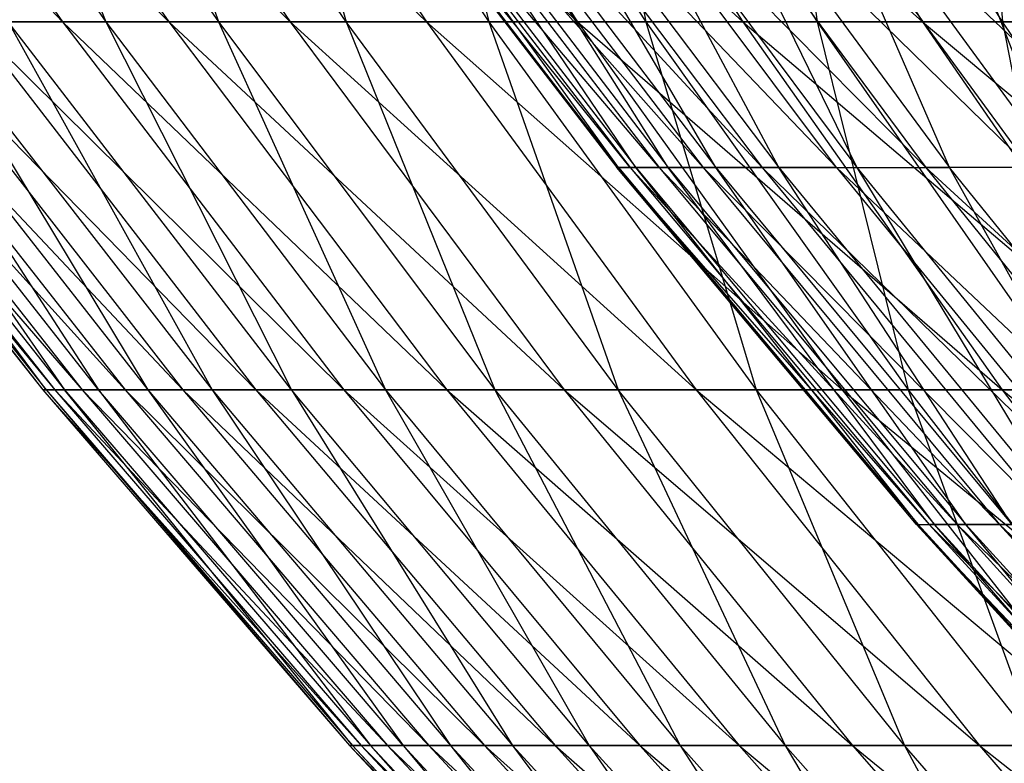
# Model space of a CAD drawing. Extents: x -125 to 125, y -143 to 0.
# Tile 4 of 256: x -46.35 to -41.08, y -123.12 to -119.14. Entities that reach past the tile are written whole.
import ezdxf

# ---------------------------------------------------------------- set-up
doc = ezdxf.new("R2010")
doc.units = 0
doc.header["$LTSCALE"] = 25.4
doc.layers.get('0').update_dxf_attribs({"linetype": 'CONTINUOUS'})

# ---------------------------------------------------------------- blocks, each defined once
blk = doc.blocks.new('NL2500027000_STL_3')
at = {"color": 0}
for p, q in [((-48.0516, -117.1155, 10.8971), (-46.124, -119.1489, 12.5259)), ((-48.0516, -117.1155, 10.8971), (-46.124, -119.1489, 12.5259)), ((-47.5495, -117.1155, 12.9131), (-45.555, -119.1489, 14.4592)), ((-47.5495, -117.1155, 12.9131), (-45.555, -119.1489, 14.4592)), ((-47.5495, -117.1155, 12.9131), (-46.124, -119.1489, 12.5259)), ((-47.5495, -117.1155, 12.9131), (-46.124, -119.1489, 12.5259)), ((-47.3115, -117.1155, -13.7596), (-45.8932, -119.1489, -13.3471)), ((-47.3115, -117.1155, -13.7596), (-45.8932, -119.1489, -13.3471)), ((-46.9629, -117.1155, 14.9061), (-44.9049, -119.1489, 16.3668)), ((-46.9629, -117.1155, 14.9061), (-44.9049, -119.1489, 16.3668)), ((-46.9629, -117.1155, 14.9061), (-45.555, -119.1489, 14.4592)), ((-46.9629, -117.1155, 14.9061), (-45.555, -119.1489, 14.4592)), ((-46.6894, -117.1155, -15.7418), (-45.8932, -119.1489, -13.3471)), ((-46.6894, -117.1155, -15.7418), (-45.8932, -119.1489, -13.3471)), ((-46.6894, -117.1155, -15.7418), (-45.2897, -119.1489, -15.2699)), ((-46.6894, -117.1155, -15.7418), (-45.2897, -119.1489, -15.2699)), ((-46.2928, -117.1155, 16.8727), (-44.1751, -119.1489, 18.2453)), ((-46.2928, -117.1155, 16.8727), (-44.1751, -119.1489, 18.2453)), ((-46.2928, -117.1155, 16.8727), (-44.9049, -119.1489, 16.3668)), ((-46.2928, -117.1155, 16.8727), (-44.9049, -119.1489, 16.3668)), ((-44.6057, -119.1489, -17.1656), (-45.9843, -117.1155, -17.6961)), ((-45.9843, -117.1155, -17.6961), (-45.2897, -119.1489, -15.2699)), ((-45.9843, -117.1155, -17.6961), (-45.2897, -119.1489, -15.2699)), ((-44.6057, -119.1489, -17.1656), (-45.9843, -117.1155, -17.6961)), ((-45.5403, -117.1155, 18.8092), (-43.3666, -119.1489, 20.0914)), ((-45.5403, -117.1155, 18.8092), (-43.3666, -119.1489, 20.0914)), ((-45.5403, -117.1155, 18.8092), (-44.1751, -119.1489, 18.2453)), ((-45.5403, -117.1155, 18.8092), (-44.1751, -119.1489, 18.2453)), ((-45.1974, -117.1155, -19.6189), (-44.6057, -119.1489, -17.1656)), ((-45.1974, -117.1155, -19.6189), (-44.6057, -119.1489, -17.1656)), ((-45.1974, -117.1155, -19.6189), (-43.8424, -119.1489, -19.0307)), ((-45.1974, -117.1155, -19.6189), (-43.8424, -119.1489, -19.0307)), ((-44.7069, -117.1155, 20.7123), (-42.4811, -119.1489, 21.9017)), ((-44.7069, -117.1155, 20.7123), (-42.4811, -119.1489, 21.9017)), ((-44.7069, -117.1155, 20.7123), (-43.3666, -119.1489, 20.0914)), ((-44.7069, -117.1155, 20.7123), (-43.3666, -119.1489, 20.0914)), ((-44.3302, -117.1155, -21.5068), (-43.8424, -119.1489, -19.0307)), ((-44.3302, -117.1155, -21.5068), (-43.8424, -119.1489, -19.0307)), ((-44.3302, -117.1155, -21.5068), (-43.0012, -119.1489, -20.8621)), ((-44.3302, -117.1155, -21.5068), (-43.0012, -119.1489, -20.8621)), ((-43.794, -117.1155, 22.5786), (-41.52, -119.1489, 23.6731)), ((-43.794, -117.1155, 22.5786), (-41.52, -119.1489, 23.6731)), ((-43.794, -117.1155, 22.5786), (-42.4811, -119.1489, 21.9017)), ((-43.794, -117.1155, 22.5786), (-42.4811, -119.1489, 21.9017)), ((-43.3841, -117.1155, -23.3565), (-43.0012, -119.1489, -20.8621)), ((-43.3841, -117.1155, -23.3565), (-43.0012, -119.1489, -20.8621)), ((-43.3841, -117.1155, -23.3565), (-42.0835, -119.1489, -22.6563)), ((-43.3841, -117.1155, -23.3565), (-42.0835, -119.1489, -22.6563)), ((-42.8032, -117.1155, 24.4047), (-41.52, -119.1489, 23.6731)), ((-42.8032, -117.1155, 24.4047), (-41.52, -119.1489, 23.6731)), ((-41.091, -119.1489, -24.4103), (-42.3609, -117.1155, -25.1647)), ((-42.3609, -117.1155, -25.1647), (-42.0835, -119.1489, -22.6563)), ((-42.3609, -117.1155, -25.1647), (-42.0835, -119.1489, -22.6563)), ((-41.091, -119.1489, -24.4103), (-42.3609, -117.1155, -25.1647)), ((-41.2624, -117.1155, -26.9281), (-41.091, -119.1489, -24.4103)), ((-41.2624, -117.1155, -26.9281), (-41.091, -119.1489, -24.4103)), ((-43.0849, -119.9285, 2.5963), (-44.6793, -117.9523, 0.7397)), ((-44.6793, -117.9523, 0.7397), (-43.1572, -119.9285, 0.7145)), ((-44.6793, -117.9523, 0.7397), (-43.1572, -119.9285, 0.7145)), ((-43.0849, -119.9285, 2.5963), (-44.6793, -117.9523, 0.7397)), ((-43.1473, -119.9285, -1.1687), (-44.6691, -117.9523, -1.2099)), ((-44.6691, -117.9523, -1.2099), (-43.1572, -119.9285, 0.7145)), ((-43.1473, -119.9285, -1.1687), (-44.6691, -117.9523, -1.2099)), ((-44.6691, -117.9523, -1.2099), (-43.1572, -119.9285, 0.7145)), ((-42.9307, -119.9285, 4.4732), (-44.6045, -117.9523, 2.6879)), ((-44.6045, -117.9523, 2.6879), (-43.0849, -119.9285, 2.5963)), ((-44.6045, -117.9523, 2.6879), (-43.0849, -119.9285, 2.5963)), ((-42.9307, -119.9285, 4.4732), (-44.6045, -117.9523, 2.6879)), ((-43.1473, -119.9285, -1.1687), (-44.5738, -117.9523, -3.1572)), ((-44.5738, -117.9523, -3.1572), (-43.0552, -119.9285, -3.0496)), ((-44.5738, -117.9523, -3.1572), (-43.0552, -119.9285, -3.0496)), ((-43.1473, -119.9285, -1.1687), (-44.5738, -117.9523, -3.1572)), ((-42.6947, -119.9285, 6.3415), (-44.4449, -117.9523, 4.6309)), ((-44.4449, -117.9523, 4.6309), (-42.9307, -119.9285, 4.4732)), ((-44.4449, -117.9523, 4.6309), (-42.9307, -119.9285, 4.4732)), ((-42.6947, -119.9285, 6.3415), (-44.4449, -117.9523, 4.6309)), ((-43.0552, -119.9285, -3.0496), (-44.3937, -117.9523, -5.0985)), ((-44.3937, -117.9523, -5.0985), (-42.8812, -119.9285, -4.9248)), ((-44.3937, -117.9523, -5.0985), (-42.8812, -119.9285, -4.9248)), ((-43.0552, -119.9285, -3.0496), (-44.3937, -117.9523, -5.0985)), ((-42.3775, -119.9285, 8.1978), (-44.2006, -117.9523, 6.5652)), ((-44.2006, -117.9523, 6.5652), (-42.6947, -119.9285, 6.3415)), ((-44.2006, -117.9523, 6.5652), (-42.6947, -119.9285, 6.3415)), ((-42.3775, -119.9285, 8.1978), (-44.2006, -117.9523, 6.5652)), ((-42.8812, -119.9285, -4.9248), (-44.129, -117.9523, -7.03)), ((-44.129, -117.9523, -7.03), (-42.6256, -119.9285, -6.7905)), ((-44.129, -117.9523, -7.03), (-42.6256, -119.9285, -6.7905)), ((-42.8812, -119.9285, -4.9248), (-44.129, -117.9523, -7.03)), ((-43.8721, -117.9523, 8.4869), (-42.3775, -119.9285, 8.1978)), ((-43.8721, -117.9523, 8.4869), (-42.3775, -119.9285, 8.1978)), ((-43.8721, -117.9523, 8.4869), (-41.9795, -119.9285, 10.0385)), ((-43.8721, -117.9523, 8.4869), (-41.9795, -119.9285, 10.0385)), ((-42.6256, -119.9285, -6.7905), (-43.7804, -117.9523, -8.9482)), ((-43.7804, -117.9523, -8.9482), (-42.2888, -119.9285, -8.6434)), ((-43.7804, -117.9523, -8.9482), (-42.2888, -119.9285, -8.6434)), ((-42.6256, -119.9285, -6.7905), (-43.7804, -117.9523, -8.9482)), ((-41.5017, -119.9285, 11.86), (-43.4602, -117.9523, 10.3925)), ((-41.9795, -119.9285, 10.0385), (-43.4602, -117.9523, 10.3925)), ((-41.5017, -119.9285, 11.86), (-43.4602, -117.9523, 10.3925)), ((-41.9795, -119.9285, 10.0385), (-43.4602, -117.9523, 10.3925)), ((-42.2888, -119.9285, -8.6434), (-43.3484, -117.9523, -10.8494)), ((-43.3484, -117.9523, -10.8494), (-41.8716, -119.9285, -10.4798)), ((-43.3484, -117.9523, -10.8494), (-41.8716, -119.9285, -10.4798)), ((-42.2888, -119.9285, -8.6434), (-43.3484, -117.9523, -10.8494)), ((-42.9655, -117.9523, 12.2783), (-41.5017, -119.9285, 11.86)), ((-40.9449, -119.9285, 13.659), (-42.9655, -117.9523, 12.2783)), ((-40.9449, -119.9285, 13.659), (-42.9655, -117.9523, 12.2783)), ((-42.9655, -117.9523, 12.2783), (-41.5017, -119.9285, 11.86)), ((-42.8339, -117.9523, -12.7299), (-41.3746, -119.9285, -12.2962)), ((-42.8339, -117.9523, -12.7299), (-41.3746, -119.9285, -12.2962)), ((-42.8339, -117.9523, -12.7299), (-41.8716, -119.9285, -10.4798)), ((-42.8339, -117.9523, -12.7299), (-41.8716, -119.9285, -10.4798)), ((-40.3101, -119.9285, 15.432), (-42.389, -117.9523, 14.1408)), ((-40.3101, -119.9285, 15.432), (-42.389, -117.9523, 14.1408)), ((-40.9449, -119.9285, 13.659), (-42.389, -117.9523, 14.1408)), ((-40.9449, -119.9285, 13.659), (-42.389, -117.9523, 14.1408)), ((-41.3746, -119.9285, -12.2962), (-42.2378, -117.9523, -14.5862)), ((-40.7989, -119.9285, -14.0892), (-42.2378, -117.9523, -14.5862)), ((-41.3746, -119.9285, -12.2962), (-42.2378, -117.9523, -14.5862)), ((-40.7989, -119.9285, -14.0892), (-42.2378, -117.9523, -14.5862)), ((-41.5614, -117.9523, -16.4147), (-40.7989, -119.9285, -14.0892)), ((-41.5614, -117.9523, -16.4147), (-40.7989, -119.9285, -14.0892)), ((-47.7911, -119.1489, 0.5812), (-46.1654, -121.1187, 2.5107)), ((-47.7911, -119.1489, 0.5812), (-46.1654, -121.1187, 2.5107)), ((-47.7911, -119.1489, 0.5812), (-46.2302, -121.1187, 0.5622)), ((-47.7911, -119.1489, 0.5812), (-46.2302, -121.1187, 0.5622)), ((-47.7731, -119.1489, -1.434), (-46.2302, -121.1187, 0.5622)), ((-47.7731, -119.1489, -1.434), (-46.2302, -121.1187, 0.5622)), ((-47.7731, -119.1489, -1.434), (-46.2128, -121.1187, -1.3872)), ((-47.7731, -119.1489, -1.434), (-46.2128, -121.1187, -1.3872)), ((-47.7241, -119.1489, 2.5954), (-46.0186, -121.1187, 4.4546)), ((-47.7241, -119.1489, 2.5954), (-46.0186, -121.1187, 4.4546)), ((-47.7241, -119.1489, 2.5954), (-46.1654, -121.1187, 2.5107)), ((-47.7241, -119.1489, 2.5954), (-46.1654, -121.1187, 2.5107)), ((-47.6702, -119.1489, -3.4467), (-46.1133, -121.1187, -3.3341)), ((-46.2128, -121.1187, -1.3872), (-47.6702, -119.1489, -3.4467)), ((-46.2128, -121.1187, -1.3872), (-47.6702, -119.1489, -3.4467)), ((-47.6702, -119.1489, -3.4467), (-46.1133, -121.1187, -3.3341)), ((-47.5723, -119.1489, 4.605), (-45.7899, -121.1187, 6.3906)), ((-47.5723, -119.1489, 4.605), (-45.7899, -121.1187, 6.3906)), ((-47.5723, -119.1489, 4.605), (-46.0186, -121.1187, 4.4546)), ((-47.5723, -119.1489, 4.605), (-46.0186, -121.1187, 4.4546)), ((-45.9317, -121.1187, -5.2751), (-47.4825, -119.1489, -5.4532)), ((-47.4825, -119.1489, -5.4532), (-46.1133, -121.1187, -3.3341)), ((-47.4825, -119.1489, -5.4532), (-46.1133, -121.1187, -3.3341)), ((-45.9317, -121.1187, -5.2751), (-47.4825, -119.1489, -5.4532)), ((-47.3358, -119.1489, 6.6064), (-45.4797, -121.1187, 8.3153)), ((-47.3358, -119.1489, 6.6064), (-45.4797, -121.1187, 8.3153)), ((-47.3358, -119.1489, 6.6064), (-45.7899, -121.1187, 6.3906)), ((-47.3358, -119.1489, 6.6064), (-45.7899, -121.1187, 6.3906)), ((-47.2104, -119.1489, -7.4501), (-45.9317, -121.1187, -5.2751)), ((-47.2104, -119.1489, -7.4501), (-45.9317, -121.1187, -5.2751)), ((-47.2104, -119.1489, -7.4501), (-45.6685, -121.1187, -7.2067)), ((-47.2104, -119.1489, -7.4501), (-45.6685, -121.1187, -7.2067)), ((-47.0153, -119.1489, 8.596), (-45.0888, -121.1187, 10.2252)), ((-47.0153, -119.1489, 8.596), (-45.0888, -121.1187, 10.2252)), ((-47.0153, -119.1489, 8.596), (-45.4797, -121.1187, 8.3153)), ((-47.0153, -119.1489, 8.596), (-45.4797, -121.1187, 8.3153)), ((-46.8544, -119.1489, -9.4337), (-45.6685, -121.1187, -7.2067)), ((-46.8544, -119.1489, -9.4337), (-45.6685, -121.1187, -7.2067)), ((-46.8544, -119.1489, -9.4337), (-45.3241, -121.1187, -9.1256)), ((-46.8544, -119.1489, -9.4337), (-45.3241, -121.1187, -9.1256)), ((-46.6111, -119.1489, 10.5704), (-46.124, -119.1489, 12.5259)), ((-46.6111, -119.1489, 10.5704), (-46.124, -119.1489, 12.5259)), ((-46.6111, -119.1489, 10.5704), (-44.6176, -121.1187, 12.1168)), ((-46.6111, -119.1489, 10.5704), (-44.6176, -121.1187, 12.1168)), ((-46.6111, -119.1489, 10.5704), (-45.0888, -121.1187, 10.2252)), ((-46.6111, -119.1489, 10.5704), (-45.0888, -121.1187, 10.2252)), ((-45.8932, -119.1489, -13.3471), (-46.415, -119.1489, -11.4005)), ((-45.8932, -119.1489, -13.3471), (-46.415, -119.1489, -11.4005)), ((-44.8991, -121.1187, -11.0282), (-46.415, -119.1489, -11.4005)), ((-46.415, -119.1489, -11.4005), (-45.3241, -121.1187, -9.1256)), ((-46.415, -119.1489, -11.4005), (-45.3241, -121.1187, -9.1256)), ((-44.8991, -121.1187, -11.0282), (-46.415, -119.1489, -11.4005)), ((-46.124, -119.1489, 12.5259), (-45.555, -119.1489, 14.4592)), ((-46.124, -119.1489, 12.5259), (-45.555, -119.1489, 14.4592)), ((-46.124, -119.1489, 12.5259), (-44.0672, -121.1187, 13.987)), ((-46.124, -119.1489, 12.5259), (-44.0672, -121.1187, 13.987)), ((-46.124, -119.1489, 12.5259), (-44.6176, -121.1187, 12.1168)), ((-46.124, -119.1489, 12.5259), (-44.6176, -121.1187, 12.1168)), ((-45.8932, -119.1489, -13.3471), (-44.8991, -121.1187, -11.0282)), ((-45.8932, -119.1489, -13.3471), (-44.8991, -121.1187, -11.0282)), ((-45.8932, -119.1489, -13.3471), (-44.3943, -121.1187, -12.9111)), ((-45.2897, -119.1489, -15.2699), (-45.8932, -119.1489, -13.3471)), ((-45.2897, -119.1489, -15.2699), (-45.8932, -119.1489, -13.3471)), ((-45.8932, -119.1489, -13.3471), (-44.3943, -121.1187, -12.9111)), ((-45.555, -119.1489, 14.4592), (-44.9049, -119.1489, 16.3668)), ((-45.555, -119.1489, 14.4592), (-44.9049, -119.1489, 16.3668)), ((-45.555, -119.1489, 14.4592), (-43.4383, -121.1187, 15.8323)), ((-45.555, -119.1489, 14.4592), (-43.4383, -121.1187, 15.8323)), ((-45.555, -119.1489, 14.4592), (-44.0672, -121.1187, 13.987)), ((-45.555, -119.1489, 14.4592), (-44.0672, -121.1187, 13.987)), ((-45.2897, -119.1489, -15.2699), (-44.3943, -121.1187, -12.9111)), ((-45.2897, -119.1489, -15.2699), (-44.3943, -121.1187, -12.9111)), ((-45.2897, -119.1489, -15.2699), (-43.8105, -121.1187, -14.7712)), ((-44.6057, -119.1489, -17.1656), (-45.2897, -119.1489, -15.2699)), ((-44.6057, -119.1489, -17.1656), (-45.2897, -119.1489, -15.2699)), ((-45.2897, -119.1489, -15.2699), (-43.8105, -121.1187, -14.7712)), ((-44.9049, -119.1489, 16.3668), (-44.1751, -119.1489, 18.2453)), ((-44.9049, -119.1489, 16.3668), (-44.1751, -119.1489, 18.2453)), ((-44.9049, -119.1489, 16.3668), (-42.7323, -121.1187, 17.6494)), ((-44.9049, -119.1489, 16.3668), (-42.7323, -121.1187, 17.6494)), ((-44.9049, -119.1489, 16.3668), (-43.4383, -121.1187, 15.8323)), ((-44.9049, -119.1489, 16.3668), (-43.4383, -121.1187, 15.8323)), ((-43.8424, -119.1489, -19.0307), (-44.6057, -119.1489, -17.1656)), ((-43.8424, -119.1489, -19.0307), (-44.6057, -119.1489, -17.1656)), ((-43.1489, -121.1187, -16.6049), (-44.6057, -119.1489, -17.1656)), ((-44.6057, -119.1489, -17.1656), (-43.8105, -121.1187, -14.7712)), ((-44.6057, -119.1489, -17.1656), (-43.8105, -121.1187, -14.7712)), ((-43.1489, -121.1187, -16.6049), (-44.6057, -119.1489, -17.1656)), ((-44.1751, -119.1489, 18.2453), (-43.3666, -119.1489, 20.0914)), ((-44.1751, -119.1489, 18.2453), (-43.3666, -119.1489, 20.0914)), ((-44.1751, -119.1489, 18.2453), (-41.9503, -121.1187, 19.4352)), ((-44.1751, -119.1489, 18.2453), (-41.9503, -121.1187, 19.4352)), ((-44.1751, -119.1489, 18.2453), (-42.7323, -121.1187, 17.6494)), ((-44.1751, -119.1489, 18.2453), (-42.7323, -121.1187, 17.6494)), ((-43.8424, -119.1489, -19.0307), (-43.1489, -121.1187, -16.6049)), ((-43.8424, -119.1489, -19.0307), (-43.1489, -121.1187, -16.6049)), ((-43.8424, -119.1489, -19.0307), (-42.4105, -121.1187, -18.4092)), ((-43.0012, -119.1489, -20.8621), (-43.8424, -119.1489, -19.0307)), ((-43.0012, -119.1489, -20.8621), (-43.8424, -119.1489, -19.0307)), ((-43.8424, -119.1489, -19.0307), (-42.4105, -121.1187, -18.4092)), ((-43.3666, -119.1489, 20.0914), (-42.4811, -119.1489, 21.9017)), ((-43.3666, -119.1489, 20.0914), (-42.4811, -119.1489, 21.9017)), ((-43.3666, -119.1489, 20.0914), (-41.0936, -121.1187, 21.1864)), ((-43.3666, -119.1489, 20.0914), (-41.0936, -121.1187, 21.1864)), ((-43.3666, -119.1489, 20.0914), (-41.9503, -121.1187, 19.4352)), ((-43.3666, -119.1489, 20.0914), (-41.9503, -121.1187, 19.4352)), ((-43.0012, -119.1489, -20.8621), (-42.4105, -121.1187, -18.4092)), ((-43.0012, -119.1489, -20.8621), (-42.4105, -121.1187, -18.4092)), ((-43.0012, -119.1489, -20.8621), (-41.5967, -121.1187, -20.1807)), ((-42.0835, -119.1489, -22.6563), (-43.0012, -119.1489, -20.8621)), ((-42.0835, -119.1489, -22.6563), (-43.0012, -119.1489, -20.8621)), ((-43.0012, -119.1489, -20.8621), (-41.5967, -121.1187, -20.1807)), ((-42.4811, -119.1489, 21.9017), (-41.52, -119.1489, 23.6731)), ((-42.4811, -119.1489, 21.9017), (-41.52, -119.1489, 23.6731)), ((-42.4811, -119.1489, 21.9017), (-40.164, -121.1187, 22.8999)), ((-42.4811, -119.1489, 21.9017), (-40.164, -121.1187, 22.8999)), ((-42.4811, -119.1489, 21.9017), (-41.0936, -121.1187, 21.1864)), ((-42.4811, -119.1489, 21.9017), (-41.0936, -121.1187, 21.1864)), ((-42.0835, -119.1489, -22.6563), (-41.5967, -121.1187, -20.1807)), ((-42.0835, -119.1489, -22.6563), (-41.5967, -121.1187, -20.1807)), ((-42.0835, -119.1489, -22.6563), (-40.709, -121.1187, -21.9163)), ((-41.091, -119.1489, -24.4103), (-42.0835, -119.1489, -22.6563)), ((-41.091, -119.1489, -24.4103), (-42.0835, -119.1489, -22.6563)), ((-42.0835, -119.1489, -22.6563), (-40.709, -121.1187, -21.9163)), ((-41.52, -119.1489, 23.6731), (-40.4851, -119.1489, 25.4024)), ((-41.52, -119.1489, 23.6731), (-40.4851, -119.1489, 25.4024)), ((-41.52, -119.1489, 23.6731), (-39.1629, -121.1187, 24.5727)), ((-41.52, -119.1489, 23.6731), (-39.1629, -121.1187, 24.5727)), ((-41.52, -119.1489, 23.6731), (-40.164, -121.1187, 22.8999)), ((-41.52, -119.1489, 23.6731), (-40.164, -121.1187, 22.8999)), ((-40.0254, -119.1489, -26.1208), (-41.091, -119.1489, -24.4103)), ((-40.0254, -119.1489, -26.1208), (-41.091, -119.1489, -24.4103)), ((-39.7489, -121.1187, -23.613), (-41.091, -119.1489, -24.4103)), ((-41.091, -119.1489, -24.4103), (-40.709, -121.1187, -21.9163)), ((-41.091, -119.1489, -24.4103), (-40.709, -121.1187, -21.9163)), ((-39.7489, -121.1187, -23.613), (-41.091, -119.1489, -24.4103)), ((-41.5528, -121.8387, 0.6879), (-43.1572, -119.9285, 0.7145)), ((-43.1572, -119.9285, 0.7145), (-41.4833, -121.8387, 2.4998)), ((-41.5528, -121.8387, 0.6879), (-43.1572, -119.9285, 0.7145)), ((-43.1473, -119.9285, -1.1687), (-43.1572, -119.9285, 0.7145)), ((-43.1473, -119.9285, -1.1687), (-43.1572, -119.9285, 0.7145)), ((-43.0849, -119.9285, 2.5963), (-43.1572, -119.9285, 0.7145)), ((-43.0849, -119.9285, 2.5963), (-43.1572, -119.9285, 0.7145)), ((-43.1572, -119.9285, 0.7145), (-41.4833, -121.8387, 2.4998)), ((-41.5528, -121.8387, 0.6879), (-43.1473, -119.9285, -1.1687)), ((-43.1473, -119.9285, -1.1687), (-43.0552, -119.9285, -3.0496)), ((-43.1473, -119.9285, -1.1687), (-43.0552, -119.9285, -3.0496)), ((-43.1473, -119.9285, -1.1687), (-41.5433, -121.8387, -1.1252)), ((-43.1473, -119.9285, -1.1687), (-41.5433, -121.8387, -1.1252)), ((-41.5528, -121.8387, 0.6879), (-43.1473, -119.9285, -1.1687)), ((-42.9307, -119.9285, 4.4732), (-43.0849, -119.9285, 2.5963)), ((-42.9307, -119.9285, 4.4732), (-43.0849, -119.9285, 2.5963)), ((-41.3348, -121.8387, 4.3069), (-43.0849, -119.9285, 2.5963)), ((-43.0849, -119.9285, 2.5963), (-41.4833, -121.8387, 2.4998)), ((-43.0849, -119.9285, 2.5963), (-41.4833, -121.8387, 2.4998)), ((-41.3348, -121.8387, 4.3069), (-43.0849, -119.9285, 2.5963)), ((-41.5433, -121.8387, -1.1252), (-43.0552, -119.9285, -3.0496)), ((-43.0552, -119.9285, -3.0496), (-42.8812, -119.9285, -4.9248)), ((-43.0552, -119.9285, -3.0496), (-42.8812, -119.9285, -4.9248)), ((-43.0552, -119.9285, -3.0496), (-41.4547, -121.8387, -2.9363)), ((-43.0552, -119.9285, -3.0496), (-41.4547, -121.8387, -2.9363)), ((-41.5433, -121.8387, -1.1252), (-43.0552, -119.9285, -3.0496)), ((-42.6947, -119.9285, 6.3415), (-42.9307, -119.9285, 4.4732)), ((-42.6947, -119.9285, 6.3415), (-42.9307, -119.9285, 4.4732)), ((-41.1076, -121.8387, 6.1058), (-42.9307, -119.9285, 4.4732)), ((-42.9307, -119.9285, 4.4732), (-41.3348, -121.8387, 4.3069)), ((-42.9307, -119.9285, 4.4732), (-41.3348, -121.8387, 4.3069)), ((-41.1076, -121.8387, 6.1058), (-42.9307, -119.9285, 4.4732)), ((-41.4547, -121.8387, -2.9363), (-42.8812, -119.9285, -4.9248)), ((-42.8812, -119.9285, -4.9248), (-42.6256, -119.9285, -6.7905)), ((-42.8812, -119.9285, -4.9248), (-42.6256, -119.9285, -6.7905)), ((-42.8812, -119.9285, -4.9248), (-41.2872, -121.8387, -4.7417)), ((-42.8812, -119.9285, -4.9248), (-41.2872, -121.8387, -4.7417)), ((-41.4547, -121.8387, -2.9363), (-42.8812, -119.9285, -4.9248)), ((-42.3775, -119.9285, 8.1978), (-42.6947, -119.9285, 6.3415)), ((-42.3775, -119.9285, 8.1978), (-42.6947, -119.9285, 6.3415)), ((-40.8021, -121.8387, 7.893), (-42.6947, -119.9285, 6.3415)), ((-42.6947, -119.9285, 6.3415), (-41.1076, -121.8387, 6.1058)), ((-42.6947, -119.9285, 6.3415), (-41.1076, -121.8387, 6.1058)), ((-40.8021, -121.8387, 7.893), (-42.6947, -119.9285, 6.3415)), ((-41.2872, -121.8387, -4.7417), (-42.6256, -119.9285, -6.7905)), ((-42.6256, -119.9285, -6.7905), (-42.2888, -119.9285, -8.6434)), ((-42.6256, -119.9285, -6.7905), (-42.2888, -119.9285, -8.6434)), ((-42.6256, -119.9285, -6.7905), (-41.041, -121.8387, -6.5381)), ((-42.6256, -119.9285, -6.7905), (-41.041, -121.8387, -6.5381)), ((-41.2872, -121.8387, -4.7417), (-42.6256, -119.9285, -6.7905)), ((-41.9795, -119.9285, 10.0385), (-42.3775, -119.9285, 8.1978)), ((-41.9795, -119.9285, 10.0385), (-42.3775, -119.9285, 8.1978)), ((-40.419, -121.8387, 9.6653), (-42.3775, -119.9285, 8.1978)), ((-42.3775, -119.9285, 8.1978), (-40.8021, -121.8387, 7.893)), ((-42.3775, -119.9285, 8.1978), (-40.8021, -121.8387, 7.893)), ((-40.419, -121.8387, 9.6653), (-42.3775, -119.9285, 8.1978)), ((-41.041, -121.8387, -6.5381), (-42.2888, -119.9285, -8.6434)), ((-42.2888, -119.9285, -8.6434), (-41.8716, -119.9285, -10.4798)), ((-42.2888, -119.9285, -8.6434), (-41.8716, -119.9285, -10.4798)), ((-42.2888, -119.9285, -8.6434), (-40.7168, -121.8387, -8.3221)), ((-42.2888, -119.9285, -8.6434), (-40.7168, -121.8387, -8.3221)), ((-41.041, -121.8387, -6.5381), (-42.2888, -119.9285, -8.6434)), ((-41.9795, -119.9285, 10.0385), (-41.5017, -119.9285, 11.86)), ((-39.9589, -121.8387, 11.4192), (-41.9795, -119.9285, 10.0385)), ((-41.9795, -119.9285, 10.0385), (-40.419, -121.8387, 9.6653)), ((-41.9795, -119.9285, 10.0385), (-40.419, -121.8387, 9.6653)), ((-39.9589, -121.8387, 11.4192), (-41.9795, -119.9285, 10.0385)), ((-41.9795, -119.9285, 10.0385), (-41.5017, -119.9285, 11.86)), ((-41.8716, -119.9285, -10.4798), (-41.3746, -119.9285, -12.2962)), ((-41.8716, -119.9285, -10.4798), (-41.3746, -119.9285, -12.2962)), ((-41.8716, -119.9285, -10.4798), (-40.315, -121.8387, -10.0902)), ((-41.8716, -119.9285, -10.4798), (-40.315, -121.8387, -10.0902)), ((-41.8716, -119.9285, -10.4798), (-40.7168, -121.8387, -8.3221)), ((-41.8716, -119.9285, -10.4798), (-40.7168, -121.8387, -8.3221)), ((-41.5017, -119.9285, 11.86), (-39.9589, -121.8387, 11.4192)), ((-40.9449, -119.9285, 13.659), (-41.5017, -119.9285, 11.86)), ((-40.9449, -119.9285, 13.659), (-41.5017, -119.9285, 11.86)), ((-39.4228, -121.8387, 13.1513), (-41.5017, -119.9285, 11.86)), ((-39.4228, -121.8387, 13.1513), (-41.5017, -119.9285, 11.86)), ((-41.5017, -119.9285, 11.86), (-39.9589, -121.8387, 11.4192)), ((-40.315, -121.8387, -10.0902), (-41.3746, -119.9285, -12.2962)), ((-39.8365, -121.8387, -11.8391), (-41.3746, -119.9285, -12.2962)), ((-40.315, -121.8387, -10.0902), (-41.3746, -119.9285, -12.2962)), ((-39.8365, -121.8387, -11.8391), (-41.3746, -119.9285, -12.2962)), ((-40.7989, -119.9285, -14.0892), (-41.3746, -119.9285, -12.2962)), ((-40.7989, -119.9285, -14.0892), (-41.3746, -119.9285, -12.2962)), ((-46.2302, -121.1187, 0.5622), (-46.1654, -121.1187, 2.5107)), ((-46.2128, -121.1187, -1.3872), (-46.2302, -121.1187, 0.5622)), ((-46.2302, -121.1187, 0.5622), (-46.1654, -121.1187, 2.5107)), ((-46.2302, -121.1187, 0.5622), (-44.5257, -123.0214, 2.4215)), ((-46.2302, -121.1187, 0.5622), (-44.5257, -123.0214, 2.4215)), ((-46.2302, -121.1187, 0.5622), (-44.5882, -123.0214, 0.5423)), ((-46.2302, -121.1187, 0.5622), (-44.5882, -123.0214, 0.5423)), ((-46.2128, -121.1187, -1.3872), (-46.2302, -121.1187, 0.5622)), ((-46.1133, -121.1187, -3.3341), (-46.2128, -121.1187, -1.3872)), ((-46.2128, -121.1187, -1.3872), (-44.5882, -123.0214, 0.5423)), ((-46.2128, -121.1187, -1.3872), (-44.5882, -123.0214, 0.5423)), ((-46.2128, -121.1187, -1.3872), (-44.5715, -123.0214, -1.3379)), ((-46.2128, -121.1187, -1.3872), (-44.5715, -123.0214, -1.3379)), ((-46.1133, -121.1187, -3.3341), (-46.2128, -121.1187, -1.3872)), ((-46.1654, -121.1187, 2.5107), (-46.0186, -121.1187, 4.4546)), ((-46.1654, -121.1187, 2.5107), (-46.0186, -121.1187, 4.4546)), ((-46.1654, -121.1187, 2.5107), (-44.3841, -123.0214, 4.2964)), ((-46.1654, -121.1187, 2.5107), (-44.3841, -123.0214, 4.2964)), ((-46.1654, -121.1187, 2.5107), (-44.5257, -123.0214, 2.4215)), ((-46.1654, -121.1187, 2.5107), (-44.5257, -123.0214, 2.4215)), ((-46.1133, -121.1187, -3.3341), (-44.4754, -123.0214, -3.2157)), ((-44.5715, -123.0214, -1.3379), (-46.1133, -121.1187, -3.3341)), ((-44.5715, -123.0214, -1.3379), (-46.1133, -121.1187, -3.3341)), ((-45.9317, -121.1187, -5.2751), (-46.1133, -121.1187, -3.3341)), ((-45.9317, -121.1187, -5.2751), (-46.1133, -121.1187, -3.3341)), ((-46.1133, -121.1187, -3.3341), (-44.4754, -123.0214, -3.2157)), ((-46.0186, -121.1187, 4.4546), (-45.7899, -121.1187, 6.3906)), ((-46.0186, -121.1187, 4.4546), (-45.7899, -121.1187, 6.3906)), ((-46.0186, -121.1187, 4.4546), (-44.1635, -123.0214, 6.1636)), ((-46.0186, -121.1187, 4.4546), (-44.1635, -123.0214, 6.1636)), ((-46.0186, -121.1187, 4.4546), (-44.3841, -123.0214, 4.2964)), ((-46.0186, -121.1187, 4.4546), (-44.3841, -123.0214, 4.2964)), ((-45.6685, -121.1187, -7.2067), (-45.9317, -121.1187, -5.2751)), ((-45.6685, -121.1187, -7.2067), (-45.9317, -121.1187, -5.2751)), ((-44.3003, -123.0214, -5.0878), (-45.9317, -121.1187, -5.2751)), ((-45.9317, -121.1187, -5.2751), (-44.4754, -123.0214, -3.2157)), ((-45.9317, -121.1187, -5.2751), (-44.4754, -123.0214, -3.2157)), ((-44.3003, -123.0214, -5.0878), (-45.9317, -121.1187, -5.2751)), ((-45.7899, -121.1187, 6.3906), (-45.4797, -121.1187, 8.3153)), ((-45.7899, -121.1187, 6.3906), (-45.4797, -121.1187, 8.3153)), ((-45.7899, -121.1187, 6.3906), (-43.8644, -123.0214, 8.0199)), ((-45.7899, -121.1187, 6.3906), (-43.8644, -123.0214, 8.0199)), ((-45.7899, -121.1187, 6.3906), (-44.1635, -123.0214, 6.1636)), ((-45.7899, -121.1187, 6.3906), (-44.1635, -123.0214, 6.1636)), ((-45.6685, -121.1187, -7.2067), (-44.3003, -123.0214, -5.0878)), ((-45.6685, -121.1187, -7.2067), (-44.3003, -123.0214, -5.0878)), ((-45.6685, -121.1187, -7.2067), (-44.0465, -123.0214, -6.9508)), ((-45.3241, -121.1187, -9.1256), (-45.6685, -121.1187, -7.2067)), ((-45.3241, -121.1187, -9.1256), (-45.6685, -121.1187, -7.2067)), ((-45.6685, -121.1187, -7.2067), (-44.0465, -123.0214, -6.9508)), ((-45.4797, -121.1187, 8.3153), (-45.0888, -121.1187, 10.2252)), ((-45.4797, -121.1187, 8.3153), (-45.0888, -121.1187, 10.2252)), ((-45.4797, -121.1187, 8.3153), (-43.4873, -123.0214, 9.862)), ((-45.4797, -121.1187, 8.3153), (-43.4873, -123.0214, 9.862)), ((-45.4797, -121.1187, 8.3153), (-43.8644, -123.0214, 8.0199)), ((-45.4797, -121.1187, 8.3153), (-43.8644, -123.0214, 8.0199)), ((-45.3241, -121.1187, -9.1256), (-44.0465, -123.0214, -6.9508)), ((-45.3241, -121.1187, -9.1256), (-44.0465, -123.0214, -6.9508)), ((-45.3241, -121.1187, -9.1256), (-43.7143, -123.0214, -8.8014)), ((-44.8991, -121.1187, -11.0282), (-45.3241, -121.1187, -9.1256)), ((-44.8991, -121.1187, -11.0282), (-45.3241, -121.1187, -9.1256)), ((-45.3241, -121.1187, -9.1256), (-43.7143, -123.0214, -8.8014)), ((-45.0888, -121.1187, 10.2252), (-44.6176, -121.1187, 12.1168)), ((-45.0888, -121.1187, 10.2252), (-44.6176, -121.1187, 12.1168)), ((-45.0888, -121.1187, 10.2252), (-43.0329, -123.0214, 11.6865)), ((-45.0888, -121.1187, 10.2252), (-43.0329, -123.0214, 11.6865)), ((-45.0888, -121.1187, 10.2252), (-43.4873, -123.0214, 9.862)), ((-45.0888, -121.1187, 10.2252), (-43.4873, -123.0214, 9.862)), ((-44.3943, -121.1187, -12.9111), (-44.8991, -121.1187, -11.0282)), ((-44.3943, -121.1187, -12.9111), (-44.8991, -121.1187, -11.0282)), ((-43.3044, -123.0214, -10.6365), (-44.8991, -121.1187, -11.0282)), ((-44.8991, -121.1187, -11.0282), (-43.7143, -123.0214, -8.8014)), ((-44.8991, -121.1187, -11.0282), (-43.7143, -123.0214, -8.8014)), ((-43.3044, -123.0214, -10.6365), (-44.8991, -121.1187, -11.0282)), ((-44.6176, -121.1187, 12.1168), (-44.0672, -121.1187, 13.987)), ((-44.6176, -121.1187, 12.1168), (-44.0672, -121.1187, 13.987)), ((-44.6176, -121.1187, 12.1168), (-42.502, -123.0214, 13.4902)), ((-44.6176, -121.1187, 12.1168), (-42.502, -123.0214, 13.4902)), ((-44.6176, -121.1187, 12.1168), (-43.0329, -123.0214, 11.6865)), ((-44.6176, -121.1187, 12.1168), (-43.0329, -123.0214, 11.6865)), ((-44.3943, -121.1187, -12.9111), (-43.3044, -123.0214, -10.6365)), ((-44.3943, -121.1187, -12.9111), (-43.3044, -123.0214, -10.6365)), ((-44.3943, -121.1187, -12.9111), (-42.8175, -123.0214, -12.4526)), ((-43.8105, -121.1187, -14.7712), (-44.3943, -121.1187, -12.9111)), ((-43.8105, -121.1187, -14.7712), (-44.3943, -121.1187, -12.9111)), ((-44.3943, -121.1187, -12.9111), (-42.8175, -123.0214, -12.4526)), ((-44.0672, -121.1187, 13.987), (-43.4383, -121.1187, 15.8323)), ((-44.0672, -121.1187, 13.987), (-43.4383, -121.1187, 15.8323)), ((-44.0672, -121.1187, 13.987), (-41.8955, -123.0214, 15.27)), ((-44.0672, -121.1187, 13.987), (-41.8955, -123.0214, 15.27)), ((-44.0672, -121.1187, 13.987), (-42.502, -123.0214, 13.4902)), ((-44.0672, -121.1187, 13.987), (-42.502, -123.0214, 13.4902)), ((-43.8105, -121.1187, -14.7712), (-42.8175, -123.0214, -12.4526)), ((-43.8105, -121.1187, -14.7712), (-42.8175, -123.0214, -12.4526)), ((-43.8105, -121.1187, -14.7712), (-42.2545, -123.0214, -14.2465)), ((-43.1489, -121.1187, -16.6049), (-43.8105, -121.1187, -14.7712)), ((-43.1489, -121.1187, -16.6049), (-43.8105, -121.1187, -14.7712)), ((-43.8105, -121.1187, -14.7712), (-42.2545, -123.0214, -14.2465)), ((-43.4383, -121.1187, 15.8323), (-42.7323, -121.1187, 17.6494)), ((-43.4383, -121.1187, 15.8323), (-42.7323, -121.1187, 17.6494)), ((-43.4383, -121.1187, 15.8323), (-41.2145, -123.0214, 17.0226)), ((-43.4383, -121.1187, 15.8323), (-41.2145, -123.0214, 17.0226)), ((-43.4383, -121.1187, 15.8323), (-41.8955, -123.0214, 15.27)), ((-43.4383, -121.1187, 15.8323), (-41.8955, -123.0214, 15.27)), ((-42.4105, -121.1187, -18.4092), (-43.1489, -121.1187, -16.6049)), ((-42.4105, -121.1187, -18.4092), (-43.1489, -121.1187, -16.6049)), ((-41.6163, -123.0214, -16.0152), (-43.1489, -121.1187, -16.6049)), ((-43.1489, -121.1187, -16.6049), (-42.2545, -123.0214, -14.2465)), ((-43.1489, -121.1187, -16.6049), (-42.2545, -123.0214, -14.2465)), ((-41.6163, -123.0214, -16.0152), (-43.1489, -121.1187, -16.6049)), ((-42.7323, -121.1187, 17.6494), (-41.9503, -121.1187, 19.4352)), ((-42.7323, -121.1187, 17.6494), (-41.9503, -121.1187, 19.4352)), ((-42.7323, -121.1187, 17.6494), (-40.4603, -123.0214, 18.7449)), ((-42.7323, -121.1187, 17.6494), (-40.4603, -123.0214, 18.7449)), ((-42.7323, -121.1187, 17.6494), (-41.2145, -123.0214, 17.0226)), ((-42.7323, -121.1187, 17.6494), (-41.2145, -123.0214, 17.0226)), ((-42.4105, -121.1187, -18.4092), (-41.6163, -123.0214, -16.0152)), ((-42.4105, -121.1187, -18.4092), (-41.6163, -123.0214, -16.0152)), ((-42.4105, -121.1187, -18.4092), (-40.9042, -123.0214, -17.7553)), ((-41.5967, -121.1187, -20.1807), (-42.4105, -121.1187, -18.4092)), ((-41.5967, -121.1187, -20.1807), (-42.4105, -121.1187, -18.4092)), ((-42.4105, -121.1187, -18.4092), (-40.9042, -123.0214, -17.7553)), ((-41.9503, -121.1187, 19.4352), (-41.0936, -121.1187, 21.1864)), ((-41.9503, -121.1187, 19.4352), (-41.0936, -121.1187, 21.1864)), ((-41.9503, -121.1187, 19.4352), (-39.6341, -123.0214, 20.4339)), ((-41.9503, -121.1187, 19.4352), (-39.6341, -123.0214, 20.4339)), ((-41.9503, -121.1187, 19.4352), (-40.4603, -123.0214, 18.7449)), ((-41.9503, -121.1187, 19.4352), (-40.4603, -123.0214, 18.7449)), ((-41.5967, -121.1187, -20.1807), (-40.9042, -123.0214, -17.7553)), ((-41.5967, -121.1187, -20.1807), (-40.9042, -123.0214, -17.7553)), ((-41.5967, -121.1187, -20.1807), (-40.1193, -123.0214, -19.4639)), ((-40.709, -121.1187, -21.9163), (-41.5967, -121.1187, -20.1807)), ((-40.709, -121.1187, -21.9163), (-41.5967, -121.1187, -20.1807)), ((-41.5967, -121.1187, -20.1807), (-40.1193, -123.0214, -19.4639)), ((-41.0936, -121.1187, 21.1864), (-40.164, -121.1187, 22.8999)), ((-41.0936, -121.1187, 21.1864), (-40.164, -121.1187, 22.8999)), ((-41.0936, -121.1187, 21.1864), (-38.7374, -123.0214, 22.0866)), ((-41.0936, -121.1187, 21.1864), (-38.7374, -123.0214, 22.0866)), ((-41.0936, -121.1187, 21.1864), (-39.6341, -123.0214, 20.4339)), ((-41.0936, -121.1187, 21.1864), (-39.6341, -123.0214, 20.4339)), ((-39.8025, -123.6793, 2.3985), (-41.5528, -121.8387, 0.6879)), ((-41.5528, -121.8387, 0.6879), (-41.4833, -121.8387, 2.4998)), ((-41.5528, -121.8387, 0.6879), (-41.4833, -121.8387, 2.4998)), ((-41.5528, -121.8387, 0.6879), (-41.5433, -121.8387, -1.1252)), ((-41.5528, -121.8387, 0.6879), (-41.5433, -121.8387, -1.1252)), ((-41.5528, -121.8387, 0.6879), (-39.8692, -123.6793, 0.66)), ((-41.5528, -121.8387, 0.6879), (-39.8692, -123.6793, 0.66)), ((-39.8025, -123.6793, 2.3985), (-41.5528, -121.8387, 0.6879)), ((-39.8692, -123.6793, 0.66), (-41.5433, -121.8387, -1.1252)), ((-41.5433, -121.8387, -1.1252), (-41.4547, -121.8387, -2.9363)), ((-41.5433, -121.8387, -1.1252), (-41.4547, -121.8387, -2.9363)), ((-41.5433, -121.8387, -1.1252), (-39.8601, -123.6793, -1.0796)), ((-41.5433, -121.8387, -1.1252), (-39.8601, -123.6793, -1.0796)), ((-39.8692, -123.6793, 0.66), (-41.5433, -121.8387, -1.1252)), ((-39.8025, -123.6793, 2.3985), (-41.4833, -121.8387, 2.4998)), ((-41.4833, -121.8387, 2.4998), (-39.66, -123.6793, 4.1324)), ((-39.8025, -123.6793, 2.3985), (-41.4833, -121.8387, 2.4998)), ((-41.3348, -121.8387, 4.3069), (-41.4833, -121.8387, 2.4998)), ((-41.3348, -121.8387, 4.3069), (-41.4833, -121.8387, 2.4998)), ((-41.4833, -121.8387, 2.4998), (-39.66, -123.6793, 4.1324)), ((-39.8601, -123.6793, -1.0796), (-41.4547, -121.8387, -2.9363)), ((-41.4547, -121.8387, -2.9363), (-41.2872, -121.8387, -4.7417)), ((-41.4547, -121.8387, -2.9363), (-41.2872, -121.8387, -4.7417)), ((-41.4547, -121.8387, -2.9363), (-39.775, -123.6793, -2.8173)), ((-41.4547, -121.8387, -2.9363), (-39.775, -123.6793, -2.8173)), ((-39.8601, -123.6793, -1.0796), (-41.4547, -121.8387, -2.9363)), ((-41.1076, -121.8387, 6.1058), (-41.3348, -121.8387, 4.3069)), ((-41.1076, -121.8387, 6.1058), (-41.3348, -121.8387, 4.3069)), ((-39.442, -123.6793, 5.8584), (-41.3348, -121.8387, 4.3069)), ((-41.3348, -121.8387, 4.3069), (-39.66, -123.6793, 4.1324)), ((-41.3348, -121.8387, 4.3069), (-39.66, -123.6793, 4.1324)), ((-39.442, -123.6793, 5.8584), (-41.3348, -121.8387, 4.3069)), ((-39.775, -123.6793, -2.8173), (-41.2872, -121.8387, -4.7417)), ((-41.2872, -121.8387, -4.7417), (-41.041, -121.8387, -6.5381)), ((-41.2872, -121.8387, -4.7417), (-41.041, -121.8387, -6.5381)), ((-41.2872, -121.8387, -4.7417), (-39.6143, -123.6793, -4.5496)), ((-41.2872, -121.8387, -4.7417), (-39.6143, -123.6793, -4.5496)), ((-39.775, -123.6793, -2.8173), (-41.2872, -121.8387, -4.7417)), ((-40.8021, -121.8387, 7.893), (-41.1076, -121.8387, 6.1058)), ((-40.8021, -121.8387, 7.893), (-41.1076, -121.8387, 6.1058)), ((-39.1489, -123.6793, 7.5732), (-41.1076, -121.8387, 6.1058)), ((-41.1076, -121.8387, 6.1058), (-39.442, -123.6793, 5.8584)), ((-41.1076, -121.8387, 6.1058), (-39.442, -123.6793, 5.8584)), ((-39.1489, -123.6793, 7.5732), (-41.1076, -121.8387, 6.1058)), ((-44.5882, -123.0214, 0.5423), (-44.5257, -123.0214, 2.4215)), ((-44.5715, -123.0214, -1.3379), (-44.5882, -123.0214, 0.5423)), ((-44.5882, -123.0214, 0.5423), (-44.5257, -123.0214, 2.4215)), ((-44.5882, -123.0214, 0.5423), (-42.8079, -124.8536, 2.3281)), ((-44.5882, -123.0214, 0.5423), (-42.8079, -124.8536, 2.3281)), ((-44.5882, -123.0214, 0.5423), (-42.868, -124.8536, 0.5214)), ((-44.5882, -123.0214, 0.5423), (-42.868, -124.8536, 0.5214)), ((-44.5715, -123.0214, -1.3379), (-44.5882, -123.0214, 0.5423)), ((-44.4754, -123.0214, -3.2157), (-44.5715, -123.0214, -1.3379)), ((-44.5715, -123.0214, -1.3379), (-42.868, -124.8536, 0.5214)), ((-44.5715, -123.0214, -1.3379), (-42.868, -124.8536, 0.5214)), ((-44.5715, -123.0214, -1.3379), (-42.8519, -124.8536, -1.2863)), ((-44.5715, -123.0214, -1.3379), (-42.8519, -124.8536, -1.2863)), ((-44.4754, -123.0214, -3.2157), (-44.5715, -123.0214, -1.3379)), ((-44.5257, -123.0214, 2.4215), (-44.3841, -123.0214, 4.2964)), ((-44.5257, -123.0214, 2.4215), (-44.3841, -123.0214, 4.2964)), ((-44.5257, -123.0214, 2.4215), (-42.6717, -124.8536, 4.1306)), ((-44.5257, -123.0214, 2.4215), (-42.6717, -124.8536, 4.1306)), ((-44.5257, -123.0214, 2.4215), (-42.8079, -124.8536, 2.3281)), ((-44.5257, -123.0214, 2.4215), (-42.8079, -124.8536, 2.3281)), ((-44.4754, -123.0214, -3.2157), (-42.7596, -124.8536, -3.0916)), ((-42.8519, -124.8536, -1.2863), (-44.4754, -123.0214, -3.2157)), ((-42.8519, -124.8536, -1.2863), (-44.4754, -123.0214, -3.2157)), ((-44.3003, -123.0214, -5.0878), (-44.4754, -123.0214, -3.2157)), ((-44.3003, -123.0214, -5.0878), (-44.4754, -123.0214, -3.2157)), ((-44.4754, -123.0214, -3.2157), (-42.7596, -124.8536, -3.0916)), ((-44.3841, -123.0214, 4.2964), (-44.1635, -123.0214, 6.1636)), ((-44.3841, -123.0214, 4.2964), (-44.1635, -123.0214, 6.1636)), ((-44.3841, -123.0214, 4.2964), (-42.4597, -124.8536, 5.9258)), ((-44.3841, -123.0214, 4.2964), (-42.4597, -124.8536, 5.9258)), ((-44.3841, -123.0214, 4.2964), (-42.6717, -124.8536, 4.1306)), ((-44.3841, -123.0214, 4.2964), (-42.6717, -124.8536, 4.1306)), ((-44.0465, -123.0214, -6.9508), (-44.3003, -123.0214, -5.0878)), ((-44.0465, -123.0214, -6.9508), (-44.3003, -123.0214, -5.0878)), ((-42.5912, -124.8536, -4.8915), (-44.3003, -123.0214, -5.0878)), ((-44.3003, -123.0214, -5.0878), (-42.7596, -124.8536, -3.0916)), ((-44.3003, -123.0214, -5.0878), (-42.7596, -124.8536, -3.0916)), ((-42.5912, -124.8536, -4.8915), (-44.3003, -123.0214, -5.0878)), ((-44.1635, -123.0214, 6.1636), (-43.8644, -123.0214, 8.0199)), ((-44.1635, -123.0214, 6.1636), (-43.8644, -123.0214, 8.0199)), ((-44.1635, -123.0214, 6.1636), (-42.1721, -124.8536, 7.7105)), ((-44.1635, -123.0214, 6.1636), (-42.1721, -124.8536, 7.7105)), ((-44.1635, -123.0214, 6.1636), (-42.4597, -124.8536, 5.9258)), ((-44.1635, -123.0214, 6.1636), (-42.4597, -124.8536, 5.9258)), ((-44.0465, -123.0214, -6.9508), (-42.5912, -124.8536, -4.8915)), ((-44.0465, -123.0214, -6.9508), (-42.5912, -124.8536, -4.8915)), ((-44.0465, -123.0214, -6.9508), (-42.3472, -124.8536, -6.6826)), ((-43.7143, -123.0214, -8.8014), (-44.0465, -123.0214, -6.9508)), ((-43.7143, -123.0214, -8.8014), (-44.0465, -123.0214, -6.9508)), ((-44.0465, -123.0214, -6.9508), (-42.3472, -124.8536, -6.6826)), ((-43.8644, -123.0214, 8.0199), (-43.4873, -123.0214, 9.862)), ((-43.8644, -123.0214, 8.0199), (-43.4873, -123.0214, 9.862)), ((-43.8644, -123.0214, 8.0199), (-41.8096, -124.8536, 9.4815)), ((-43.8644, -123.0214, 8.0199), (-41.8096, -124.8536, 9.4815)), ((-43.8644, -123.0214, 8.0199), (-42.1721, -124.8536, 7.7105)), ((-43.8644, -123.0214, 8.0199), (-42.1721, -124.8536, 7.7105)), ((-43.7143, -123.0214, -8.8014), (-42.3472, -124.8536, -6.6826)), ((-43.7143, -123.0214, -8.8014), (-42.3472, -124.8536, -6.6826)), ((-43.7143, -123.0214, -8.8014), (-42.0278, -124.8536, -8.4619)), ((-43.3044, -123.0214, -10.6365), (-43.7143, -123.0214, -8.8014)), ((-43.3044, -123.0214, -10.6365), (-43.7143, -123.0214, -8.8014)), ((-43.7143, -123.0214, -8.8014), (-42.0278, -124.8536, -8.4619)), ((-43.4873, -123.0214, 9.862), (-43.0329, -123.0214, 11.6865)), ((-43.4873, -123.0214, 9.862), (-43.0329, -123.0214, 11.6865)), ((-43.4873, -123.0214, 9.862), (-41.3727, -124.8536, 11.2356)), ((-43.4873, -123.0214, 9.862), (-41.3727, -124.8536, 11.2356)), ((-43.4873, -123.0214, 9.862), (-41.8096, -124.8536, 9.4815)), ((-43.4873, -123.0214, 9.862), (-41.8096, -124.8536, 9.4815)), ((-42.8175, -123.0214, -12.4526), (-43.3044, -123.0214, -10.6365)), ((-42.8175, -123.0214, -12.4526), (-43.3044, -123.0214, -10.6365)), ((-41.6337, -124.8536, -10.2261), (-43.3044, -123.0214, -10.6365)), ((-43.3044, -123.0214, -10.6365), (-42.0278, -124.8536, -8.4619)), ((-43.3044, -123.0214, -10.6365), (-42.0278, -124.8536, -8.4619)), ((-41.6337, -124.8536, -10.2261), (-43.3044, -123.0214, -10.6365)), ((-43.0329, -123.0214, 11.6865), (-42.502, -123.0214, 13.4902)), ((-43.0329, -123.0214, 11.6865), (-42.502, -123.0214, 13.4902)), ((-43.0329, -123.0214, 11.6865), (-40.8623, -124.8536, 12.9698)), ((-43.0329, -123.0214, 11.6865), (-40.8623, -124.8536, 12.9698)), ((-43.0329, -123.0214, 11.6865), (-41.3727, -124.8536, 11.2356)), ((-43.0329, -123.0214, 11.6865), (-41.3727, -124.8536, 11.2356)), ((-42.8175, -123.0214, -12.4526), (-41.6337, -124.8536, -10.2261)), ((-42.8175, -123.0214, -12.4526), (-41.6337, -124.8536, -10.2261)), ((-42.8175, -123.0214, -12.4526), (-41.1656, -124.8536, -11.9722)), ((-42.2545, -123.0214, -14.2465), (-42.8175, -123.0214, -12.4526)), ((-42.2545, -123.0214, -14.2465), (-42.8175, -123.0214, -12.4526)), ((-42.8175, -123.0214, -12.4526), (-41.1656, -124.8536, -11.9722)), ((-42.502, -123.0214, 13.4902), (-41.8955, -123.0214, 15.27)), ((-42.502, -123.0214, 13.4902), (-41.8955, -123.0214, 15.27)), ((-42.502, -123.0214, 13.4902), (-40.2792, -124.8536, 14.6808)), ((-42.502, -123.0214, 13.4902), (-40.2792, -124.8536, 14.6808)), ((-42.502, -123.0214, 13.4902), (-40.8623, -124.8536, 12.9698)), ((-42.502, -123.0214, 13.4902), (-40.8623, -124.8536, 12.9698)), ((-42.2545, -123.0214, -14.2465), (-41.1656, -124.8536, -11.9722)), ((-42.2545, -123.0214, -14.2465), (-41.1656, -124.8536, -11.9722)), ((-42.2545, -123.0214, -14.2465), (-40.6243, -124.8536, -13.6969)), ((-41.6163, -123.0214, -16.0152), (-42.2545, -123.0214, -14.2465)), ((-41.6163, -123.0214, -16.0152), (-42.2545, -123.0214, -14.2465)), ((-42.2545, -123.0214, -14.2465), (-40.6243, -124.8536, -13.6969)), ((-41.8955, -123.0214, 15.27), (-41.2145, -123.0214, 17.0226)), ((-41.8955, -123.0214, 15.27), (-41.2145, -123.0214, 17.0226)), ((-41.8955, -123.0214, 15.27), (-39.6245, -124.8536, 16.3658)), ((-41.8955, -123.0214, 15.27), (-39.6245, -124.8536, 16.3658)), ((-41.8955, -123.0214, 15.27), (-40.2792, -124.8536, 14.6808)), ((-41.8955, -123.0214, 15.27), (-40.2792, -124.8536, 14.6808)), ((-40.9042, -123.0214, -17.7553), (-41.6163, -123.0214, -16.0152)), ((-40.9042, -123.0214, -17.7553), (-41.6163, -123.0214, -16.0152)), ((-40.0108, -124.8536, -15.3973), (-41.6163, -123.0214, -16.0152)), ((-41.6163, -123.0214, -16.0152), (-40.6243, -124.8536, -13.6969)), ((-41.6163, -123.0214, -16.0152), (-40.6243, -124.8536, -13.6969)), ((-40.0108, -124.8536, -15.3973), (-41.6163, -123.0214, -16.0152)), ((-41.2145, -123.0214, 17.0226), (-40.4603, -123.0214, 18.7449)), ((-41.2145, -123.0214, 17.0226), (-40.4603, -123.0214, 18.7449)), ((-41.2145, -123.0214, 17.0226), (-38.8993, -124.8536, 18.0217)), ((-41.2145, -123.0214, 17.0226), (-38.8993, -124.8536, 18.0217)), ((-41.2145, -123.0214, 17.0226), (-39.6245, -124.8536, 16.3658)), ((-41.2145, -123.0214, 17.0226), (-39.6245, -124.8536, 16.3658))]:
    blk.add_line(p, q, dxfattribs=at)

msp = doc.modelspace()

# ---------------------------------------------------------------- block references
at = {"color": 253}
msp.add_blockref('NL2500027000_STL_3', (0, 0), dxfattribs=at)

doc.saveas('drawing.dxf')
